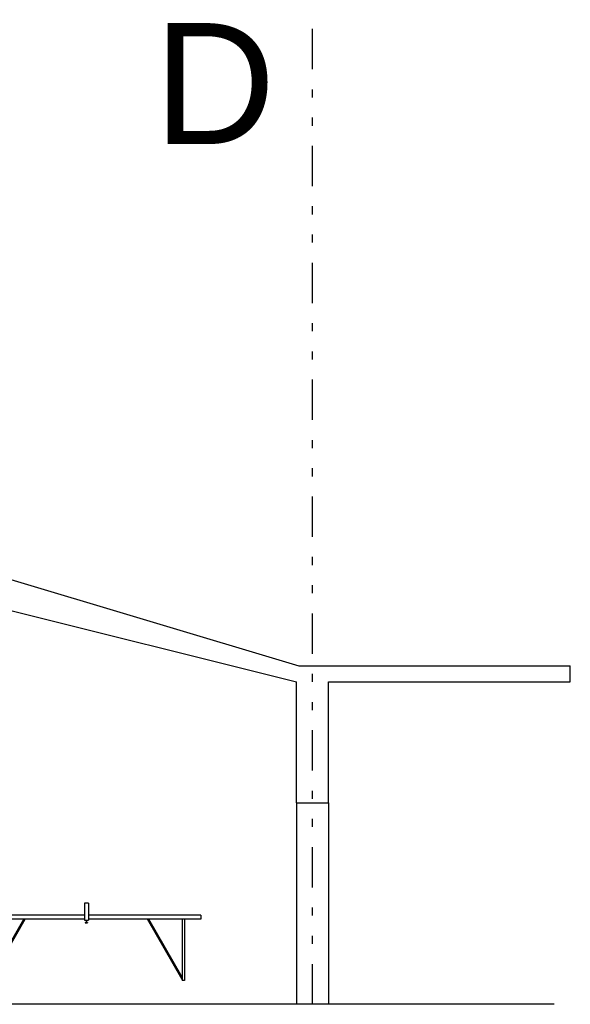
# Model space of a CAD drawing. Header units: inches. Extents: x 21 to 132, y 19 to 196.
# Tile 40 of 54: x 100 to 107, y 48 to 60. Entities that reach past the tile are written whole.
import ezdxf

# ---------------------------------------------------------------- set-up
doc = ezdxf.new("R2010")
doc.units = ezdxf.units.IN
doc.header["$MEASUREMENT"] = 0
doc.linetypes.add('DIVIDE', pattern=[1.25, 0.5, -0.25, 0, -0.25, 0, -0.25])
for name, color, linetype in [('ax', 40, 'DIVIDE'), ('fur', 253, 'Continuous'), ('inwall', 41, 'Continuous'), ('wall', 7, 'Continuous')]:
    doc.layers.add(name, color=color, linetype=linetype)
doc.styles.get("Standard").update_dxf_attribs({"font": 'arial.ttf'})

# ---------------------------------------------------------------- blocks, each defined once
blk = doc.blocks.new('Pingpong02')
for p, q in [((-124.5, 96), (-124.5, 75)), ((-119.5, 96), (-124.5, 96)), ((-119.5, 96), (-119.5, 75)), ((-124.5, 81), (-264, 81)), ((-264, 81), (-264, 76)), ((-124.5, 76), (-264, 76)), ((-244, 76), (-244, 0)), ((-241, 1.1), (-197.8, 76)), ((-241, 4.1), (-199.5, 76)), ((-241, 76), (-241, 0)), ((-124.5, 75), (-119.5, 75)), ((-122.3, 75), (-122.3, 72)), ((-121.8, 75), (-121.8, 72)), ((20, 81), (-119.5, 81)), ((20, 76), (-119.5, 76)), ((-3, 1.1), (-46.2, 76)), ((-3, 4.1), (-44.5, 76)), ((-3, 76), (-3, 0)), ((0, 76), (0, 0)), ((20, 81), (20, 76)), ((-123.5, 72), (-120.5, 72)), ((-123.5, 72), (-123.5, 71.5)), ((-123.5, 71.5), (-120.5, 71.5)), ((-120.5, 72), (-120.5, 71.5)), ((-241, 0), (-244, 0)), ((0, 0), (-3, 0))]:
    blk.add_line(p, q)

msp = doc.modelspace()

# ---------------------------------------------------------------- linework, layer by layer
at = {"layer": 'ax'}
msp.add_line((103.64941, 47.56601), (103.64941, 59.78144), dxfattribs=at)
at = {"layer": 'inwall', "color": 8}
for p, q in [((103.44941, 50.06601), (103.44941, 47.56601)), ((103.84941, 50.06601), (103.84941, 47.56601))]:
    msp.add_line(p, q, dxfattribs=at)
at = {"layer": 'wall'}
for p, q in [((93.52633, 54.75063), (103.47877, 51.76601)), ((93.44941, 54.06601), (103.44941, 51.56601)), ((103.47877, 51.76601), (106.84941, 51.76601)), ((106.84941, 51.56601), (106.84941, 51.76601)), ((103.44941, 50.06601), (103.44941, 51.56601)), ((103.84941, 50.06601), (103.84941, 51.56601)), ((103.84941, 51.56601), (106.84941, 51.56601)), ((103.44941, 50.06601), (103.84941, 50.06601)), ((106.64941, 47.56601), (50.24941, 47.56601))]:
    msp.add_line(p, q, dxfattribs=at)

# ---------------------------------------------------------------- block references
at = {"layer": 'fur', "xscale": 0.01, "yscale": 0.01, "zscale": 0.01}
msp.add_blockref('Pingpong02', (102.06312, 47.86166), dxfattribs=at)

# ---------------------------------------------------------------- texts
at = {"layer": 'ax', "insert": (101.6786, 59.73965), "char_height": 1.5, "attachment_point": 1}
msp.add_mtext_dynamic_manual_height_columns('D', width=1.4771699, gutter_width=1, heights=[0], dxfattribs=at)

doc.saveas('drawing.dxf')
